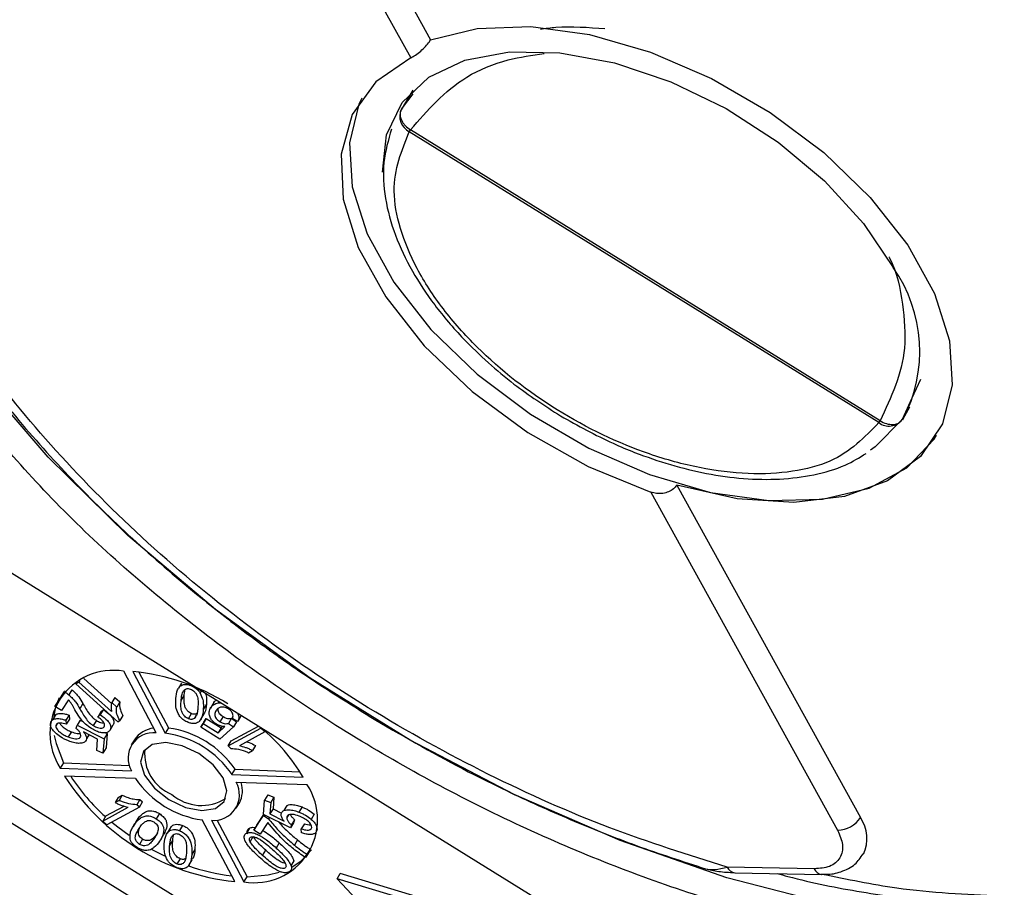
# Model space of a CAD drawing. Header units: millimetres. Extents: x 8853 to 11418, y 45 to 1005.
# Tile 211 of 256: x 10781 to 10802, y 765 to 784. Entities that reach past the tile are written whole.
import ezdxf

# ---------------------------------------------------------------- set-up
doc = ezdxf.new("R2010")
doc.units = ezdxf.units.MM

msp = doc.modelspace()

# ---------------------------------------------------------------- linework, layer by layer
at = {"color": 7, "linetype": 'Continuous', "lineweight": 25}
for p, q in [((10785.704, 790.944), (10789.695, 783.724)), ((10785.209, 790.67), (10789.265, 783.332)), ((10789.307, 782.628), (10789.031, 782.17)), ((10789.06, 782.217), (10789.314, 782.554)), ((10799.432, 775.41), (10789.233, 781.728)), ((10799.458, 775.45), (10789.259, 781.769)), ((10800.336, 776.348), (10800.15, 775.939)), ((10800.15, 775.939), (10799.94, 775.478)), ((10799.993, 775.561), (10800.107, 775.751)), ((10795.041, 774.052), (10799.031, 766.832)), ((10794.48, 773.897), (10798.536, 766.558)), ((10779.549, 772.789), (10795.189, 763.101)), ((10783.735, 768.673), (10783.028, 770.01)), ((10783.226, 770.003), (10783.933, 768.665)), ((10783.359, 769.991), (10784, 768.777)), ((10781.986, 769.738), (10782.055, 769.776)), ((10782.008, 769.774), (10781.986, 769.738)), ((10782.898, 768.913), (10781.986, 769.738)), ((10782.077, 769.812), (10782.055, 769.776)), ((10782.055, 769.776), (10782.765, 769.133)), ((10782.162, 769.852), (10782.764, 769.307)), ((10784.286, 769.754), (10784.219, 769.642)), ((10781.536, 769.244), (10781.743, 769.561)), ((10781.603, 769.356), (10781.742, 769.567)), ((10781.756, 769.582), (10781.743, 769.561)), ((10781.903, 769.608), (10781.835, 769.496)), ((10784.489, 769.701), (10784.488, 769.7)), ((10784.69, 769.536), (10784.72, 769.586)), ((10777.289, 769.369), (10792.929, 759.681)), ((10781.603, 769.356), (10781.536, 769.244)), ((10781.629, 769.429), (10781.574, 769.308)), ((10781.829, 769.391), (10781.675, 769.157)), ((10782.141, 769.308), (10782.074, 769.196)), ((10782.836, 769.442), (10782.769, 769.33)), ((10782.877, 769.232), (10782.769, 769.33)), ((10782.836, 769.442), (10782.944, 769.344)), ((10782.944, 769.344), (10782.877, 769.232)), ((10784.276, 769.371), (10784.343, 769.483)), ((10784.979, 769.316), (10784.911, 769.204)), ((10784.987, 769.331), (10784.92, 769.219)), ((10785.099, 769.351), (10785.081, 769.322)), ((10785.081, 769.322), (10785.142, 769.324)), ((10781.675, 769.157), (10781.536, 769.244)), ((10782.531, 769.126), (10782.464, 769.014)), ((10782.587, 769.181), (10782.519, 769.069)), ((10782.531, 769.126), (10782.587, 769.181)), ((10784.824, 769.293), (10784.757, 769.181)), ((10792.659, 759.233), (10777.02, 768.922)), ((10781.552, 769.067), (10781.485, 768.955)), ((10781.59, 768.883), (10781.555, 768.826)), ((10781.842, 769.058), (10781.775, 768.946)), ((10781.775, 768.946), (10781.781, 768.86)), ((10781.849, 768.972), (10781.781, 768.86)), ((10781.842, 769.058), (10781.849, 768.972)), ((10782.083, 768.949), (10782.016, 768.837)), ((10782.083, 768.949), (10782.155, 768.912)), ((10782.436, 768.94), (10782.369, 768.828)), ((10782.464, 769.014), (10782.519, 769.069)), ((10782.898, 768.913), (10782.942, 768.938)), ((10783.009, 769.049), (10782.942, 768.938)), ((10784.436, 768.977), (10784.503, 769.089)), ((10784.564, 768.985), (10784.612, 769.065)), ((10784.698, 768.956), (10784.766, 769.068)), ((10784.768, 768.906), (10784.701, 768.794)), ((10784.82, 768.985), (10784.753, 768.873)), ((10784.768, 768.906), (10784.82, 768.985)), ((10784.82, 768.985), (10785.146, 768.784)), ((10785.188, 769.025), (10785.12, 768.913)), ((10785.372, 768.989), (10785.304, 768.877)), ((10785.372, 768.989), (10785.478, 768.912)), ((10785.508, 768.919), (10785.391, 768.98)), ((10785.478, 768.912), (10785.411, 768.8)), ((10785.575, 769.031), (10785.508, 768.919)), ((10781.893, 768.695), (10781.826, 768.583)), ((10781.993, 768.771), (10782.016, 768.837)), ((10782.016, 768.837), (10782.601, 768.544)), ((10782.462, 768.535), (10782.156, 768.691)), ((10782.634, 768.673), (10782.669, 768.656)), ((10782.793, 768.837), (10782.726, 768.725)), ((10784, 768.777), (10783.933, 768.665)), ((10784.701, 768.794), (10784.753, 768.873)), ((10785.119, 768.535), (10784.701, 768.794)), ((10784.753, 768.873), (10785.079, 768.672)), ((10785.079, 768.672), (10785.225, 768.806)), ((10785.146, 768.784), (10785.079, 768.672)), ((10785.411, 768.8), (10785.119, 768.535)), ((10785.146, 768.784), (10785.176, 768.812)), ((10785.297, 768.386), (10786.007, 768.772)), ((10785.304, 768.877), (10785.411, 768.8)), ((10785.364, 768.498), (10785.957, 768.82)), ((10786.095, 768.691), (10785.542, 768.391)), ((10786.013, 768.782), (10786.007, 768.772)), ((10786.007, 768.772), (10786.095, 768.691)), ((10786.103, 768.704), (10786.095, 768.691)), ((10782.272, 768.632), (10782.219, 768.544)), ((10782.443, 768.286), (10782.462, 768.535)), ((10782.601, 768.544), (10782.578, 768.233)), ((10782.669, 768.656), (10782.601, 768.544)), ((10782.669, 768.656), (10782.646, 768.345)), ((10783.262, 768.521), (10783.194, 768.409)), ((10785.297, 768.386), (10785.364, 768.498)), ((10782.578, 768.233), (10782.443, 768.286)), ((10782.646, 768.345), (10782.578, 768.233)), ((10785.297, 768.386), (10785.354, 768.334)), ((10785.741, 768.241), (10785.825, 768.287)), ((10785.892, 768.399), (10785.825, 768.287)), ((10781.719, 768.018), (10781.652, 767.906)), ((10781.652, 767.906), (10783.196, 767.849)), ((10781.719, 768.018), (10783.155, 767.965)), ((10785.381, 767.768), (10785.449, 767.88)), ((10785.449, 767.88), (10786.855, 767.828)), ((10783.287, 767.677), (10781.742, 767.734)), ((10785.381, 767.768), (10786.926, 767.711)), ((10787.016, 767.539), (10785.472, 767.596)), ((10782.911, 767.27), (10782.843, 767.158)), ((10782.927, 767.204), (10782.843, 767.158)), ((10782.911, 767.27), (10782.995, 767.315)), ((10782.995, 767.315), (10782.927, 767.204)), ((10783.381, 767.223), (10783.314, 767.111)), ((10783.371, 767.059), (10783.438, 767.171)), ((10783.381, 767.223), (10783.438, 767.171)), ((10786.067, 766.901), (10786.09, 767.212)), ((10786.157, 767.324), (10786.09, 767.212)), ((10786.09, 767.212), (10786.225, 767.159)), ((10786.157, 767.324), (10786.292, 767.271)), ((10786.292, 767.271), (10786.225, 767.159)), ((10786.292, 767.271), (10786.273, 767.022)), ((10782.573, 766.754), (10783.126, 767.054)), ((10782.64, 766.866), (10783.036, 767.081)), ((10783.371, 767.059), (10782.661, 766.673)), ((10783.371, 767.059), (10783.314, 767.111)), ((10785.474, 767.036), (10785.541, 767.148)), ((10786.225, 767.159), (10786.206, 766.91)), ((10786.273, 767.022), (10786.206, 766.91)), ((10786.273, 767.022), (10786.459, 766.927)), ((10786.574, 767.094), (10786.507, 766.982)), ((10786.903, 767.061), (10786.836, 766.949)), ((10782.64, 766.866), (10782.573, 766.754)), ((10782.661, 766.673), (10782.573, 766.754)), ((10783.3, 766.746), (10783.232, 766.634)), ((10783.319, 766.777), (10783.251, 766.665)), ((10783.301, 766.745), (10783.319, 766.777)), ((10783.803, 766.918), (10783.735, 766.806)), ((10785.442, 765.442), (10784.735, 766.78)), ((10784.933, 766.772), (10785.64, 765.435)), ((10785.053, 766.785), (10785.707, 765.547)), ((10785.856, 766.557), (10786.063, 766.875)), ((10785.923, 766.669), (10786.073, 766.898)), ((10786.076, 766.896), (10786.063, 766.875)), ((10786.063, 766.875), (10786.176, 766.805)), ((10786.652, 766.608), (10786.067, 766.901)), ((10786.196, 766.837), (10786.176, 766.805)), ((10786.206, 766.91), (10786.512, 766.754)), ((10786.613, 766.9), (10786.572, 766.831)), ((10786.742, 766.785), (10786.675, 766.674)), ((10786.742, 766.785), (10786.72, 766.72)), ((10787.169, 766.905), (10787.102, 766.793)), ((10784.037, 766.6), (10783.97, 766.489)), ((10784.307, 766.659), (10784.239, 766.548)), ((10785.761, 766.602), (10785.694, 766.49)), ((10785.923, 766.669), (10785.856, 766.557)), ((10785.995, 766.471), (10785.856, 766.557)), ((10786.161, 766.725), (10785.995, 766.471)), ((10786.72, 766.72), (10786.652, 766.608)), ((10786.675, 766.674), (10786.652, 766.608)), ((10786.954, 766.697), (10786.887, 766.585)), ((10786.893, 766.499), (10786.887, 766.585)), ((10787.229, 766.574), (10787.232, 766.579)), ((10783.439, 766.362), (10783.372, 766.25)), ((10783.825, 766.344), (10783.892, 766.456)), ((10784.027, 766.218), (10784.094, 766.33)), ((10785.656, 766.364), (10785.652, 766.359)), ((10785.774, 766.306), (10785.842, 766.418)), ((10786.804, 766.345), (10786.737, 766.233)), ((10784.575, 766.14), (10784.508, 766.029)), ((10786.045, 766.009), (10786.113, 766.121)), ((10786.409, 766.282), (10786.341, 766.17)), ((10787.085, 766.139), (10787.018, 766.027)), ((10784.253, 765.936), (10784.186, 765.824)), ((10784.45, 765.804), (10784.517, 765.916)), ((10786.663, 765.782), (10786.73, 765.893)), ((10787.018, 766.027), (10786.976, 765.963)), ((10798.031, 765.719), (10796.14, 765.754)), ((10785.64, 765.435), (10785.707, 765.547)), ((10787.666, 765.504), (10787.734, 765.616)), ((10791.944, 764.213), (10787.666, 765.504)), ((10787.666, 765.504), (10790.68, 762.279)), ((10792.012, 764.325), (10787.734, 765.616)), ((10796.301, 765.634), (10798.192, 765.598))]:
    msp.add_line(p, q, dxfattribs=at)
at = {"color": 7, "linetype": 'Continuous', "lineweight": 25, "flags": 128}
for points in [[(10789.695, 783.724), (10790.705, 783.974), (10791.87, 784.013), (10793.143, 783.838), (10794.471, 783.457), (10795.798, 782.886), (10797.071, 782.148), (10798.236, 781.274), (10799.246, 780.299), (10800.058, 779.265), (10800.639, 778.213), (10800.965, 777.188), (10801.023, 776.231), (10800.811, 775.382), (10800.336, 774.677), (10799.619, 774.144), (10798.689, 773.805), (10797.584, 773.675), (10796.351, 773.758), (10795.041, 774.052)], [(10788.648, 780.851), (10788.737, 781.661), (10789.078, 782.362), (10789.654, 782.911), (10790.442, 783.284), (10791.406, 783.464), (10792.505, 783.443), (10793.691, 783.223), (10794.911, 782.813), (10796.113, 782.231), (10797.244, 781.502), (10798.254, 780.659), (10799.099, 779.738), (10799.743, 778.779)], [(10789.265, 783.332), (10788.502, 782.809), (10787.989, 782.102), (10787.751, 781.242), (10787.797, 780.267), (10788.124, 779.217), (10788.72, 778.14), (10789.558, 777.081), (10790.601, 776.086), (10791.805, 775.199), (10793.117, 774.459), (10794.48, 773.897)], [(10788.198, 782.456), (10788.138, 782.33), (10787.93, 781.484), (10787.99, 780.531), (10788.316, 779.51), (10788.895, 778.463), (10789.703, 777.433), (10790.706, 776.462), (10791.864, 775.59), (10793.129, 774.852), (10794.45, 774.28), (10795.773, 773.895), (10797.042, 773.715), (10798.207, 773.745), (10799.22, 773.986), (10800.039, 774.427), (10800.63, 775.051), (10800.687, 775.14)], [(10802.814, 764.397), (10800.667, 764.551), (10798.429, 764.929), (10796.133, 765.525), (10793.815, 766.33), (10791.51, 767.332), (10789.254, 768.515), (10787.081, 769.861), (10785.025, 771.349), (10783.117, 772.958), (10781.386, 774.661), (10779.859, 776.433), (10778.56, 778.246), (10777.508, 780.074)], [(10799.94, 775.478), (10799.349, 774.881), (10799.25, 774.815)], [(10781.55, 769.235), (10781.541, 769.202), (10781.508, 769.029)], [(10781.521, 768.616), (10781.56, 768.438), (10781.719, 768.018)], [(10784.007, 767.223), (10784.368, 767.053), (10784.724, 766.984), (10785.021, 767.029), (10785.212, 767.178), (10785.271, 767.411), (10785.186, 767.691), (10784.972, 767.976), (10784.661, 768.222), (10784.3, 768.392), (10783.944, 768.461), (10783.647, 768.416), (10783.456, 768.267), (10783.397, 768.034), (10783.482, 767.754), (10783.696, 767.469), (10784.007, 767.223)], [(10782.771, 766.733), (10782.902, 766.628), (10783.148, 766.446)], [(10783.64, 766.141), (10783.913, 766.001), (10783.925, 765.996)], [(10786.678, 765.755), (10786.886, 765.891), (10787.107, 766.128)], [(10785.707, 765.547), (10786.166, 765.585), (10786.408, 765.644)]]:
    msp.add_lwpolyline(points, dxfattribs=at)
at = {"color": 7, "linetype": 'Continuous', "lineweight": 25}
for centre, radius, start, end in [((10789.399, 782.062), 0.373, 155.3067, 243.4817), ((10783.958, 785.175), 6.301, 326.8388, 327.2769), ((10797.151, 776.956), 3.169, 332.0709, 35.1117), ((10799.652, 775.697), 0.362, 232.6001, 322.6361), ((10794.158, 778.856), 6.301, 326.8388, 327.2769), ((10782.798, 768.658), 1.371, 80.3558, 213.2689), ((10782.775, 765.273), 4.751, 58.0204, 84.5497), ((10783.68, 768.12), 0.555, 84.2849, 209.3398), ((10783.738, 768.202), 0.573, 95.5831, 146.134), ((10783.648, 766.587), 2.097, 34.2525, 82.1911), ((10783.715, 766.699), 2.097, 34.2525, 82.1911), ((10783.304, 765.552), 4.216, 30.7985, 50.0148), ((10784.432, 768.214), 0.949, 174.2513, 247.8906), ((10785.946, 770.387), 4.97, 212.2592, 264.1844), ((10785.449, 770.033), 4.248, 212.8465, 228.4722), ((10785.02, 768.858), 2.097, 214.2525, 262.1911), ((10784.988, 767.325), 0.555, 264.2849, 29.3398), ((10785.036, 767.416), 0.572, 331.9759, 17.9194), ((10785.87, 766.787), 1.371, 260.3558, 33.2689), ((10784.719, 768.073), 0.979, 228.8798, 302.6807), ((10798.52, 767.172), 0.615, 271.5394, 326.3201), ((10798.366, 766.374), 0.807, 335.1712, 34.5026), ((10785.883, 769.878), 4.342, 250.3437, 263.298), ((10796.322, 765.83), 0.197, 202.6309, 263.9164), ((10798.216, 765.799), 0.203, 203.4155, 262.0229)]:
    msp.add_arc(centre, radius, start, end, dxfattribs=at)
for points, knots in [([(10778.627, 778.861), (10778.288, 779.532), (10777.598, 780.899), (10777.021, 782.925), (10776.816, 784.896), (10777.046, 786.736), (10777.701, 788.374), (10778.758, 789.748), (10780.132, 790.85), (10781.294, 791.341), (10781.865, 791.581)], [0, 0, 0, 0, 0.119843, 0.244, 0.371208, 0.5, 0.628792, 0.756, 0.880157, 1, 1, 1, 1]), ([(10777.731, 789.771), (10777.686, 789.714), (10777.364, 789.304), (10776.95, 788.391), (10776.548, 787.082), (10776.397, 785.691), (10776.452, 784.287), (10776.711, 782.834), (10777.166, 781.351), (10777.807, 779.855), (10778.623, 778.363), (10779.6, 776.892), (10780.721, 775.461), (10781.956, 774.096), (10783.282, 772.809), (10784.556, 771.713), (10785.746, 770.789), (10787.004, 769.885), (10787.941, 769.299), (10788.503, 768.948)], [0, 0, 0, 0, 0.010965, 0.078894, 0.150735, 0.215827, 0.281162, 0.346571, 0.411899, 0.477032, 0.541857, 0.606253, 0.670017, 0.732701, 0.793199, 0.852776, 0.895542, 0.937437, 1, 1, 1, 1]), ([(10792.08, 783.959), (10792.192, 783.974), (10792.637, 784.033), (10793.121, 783.995), (10793.482, 783.968)], [0, 0, 0, 0, 0.251071, 1, 1, 1, 1]), ([(10789.265, 783.332), (10789.298, 783.349), (10789.363, 783.385), (10789.479, 783.475), (10789.586, 783.578), (10789.657, 783.664), (10789.686, 783.71), (10789.695, 783.724)], [0, 0, 0, 0, 0.238951, 0.478398, 0.703727, 0.911587, 1, 1, 1, 1]), ([(10789.259, 781.769), (10789.624, 782.191), (10790.185, 782.841), (10791.285, 783.303), (10791.898, 783.389), (10792.163, 783.426)], [0, 0, 0, 0, 0.514081, 0.79016, 1, 1, 1, 1]), ([(10789.06, 782.217), (10789.051, 782.196), (10789.032, 782.157), (10789.029, 782.078), (10789.05, 781.999), (10789.093, 781.923), (10789.154, 781.844), (10789.217, 781.799), (10789.259, 781.769)], [0, 0, 0, 0, 0.158364, 0.294648, 0.500171, 0.631321, 0.75836, 1, 1, 1, 1]), ([(10788.845, 781.785), (10788.777, 781.549), (10788.639, 781.074), (10788.687, 780.287), (10788.901, 779.491), (10789.27, 778.712), (10789.771, 777.954), (10790.339, 777.286), (10790.932, 776.715), (10791.622, 776.137), (10792.173, 775.78), (10792.518, 775.557)], [0, 0, 0, 0, 0.12153, 0.243974, 0.363316, 0.478517, 0.588144, 0.702386, 0.787144, 0.866877, 1, 1, 1, 1]), ([(10799.432, 775.41), (10799.123, 775.091), (10798.647, 774.6), (10797.57, 774.325), (10796.61, 774.272), (10795.55, 774.403), (10794.139, 774.788), (10792.401, 775.617), (10790.895, 776.798), (10789.938, 777.88), (10789.368, 778.758), (10789.011, 779.627), (10788.811, 780.694), (10789.067, 781.321), (10789.233, 781.728)], [0, 0, 0, 0, 0.119771, 0.184208, 0.25, 0.315792, 0.380229, 0.5, 0.619771, 0.684208, 0.75, 0.815792, 0.880229, 1, 1, 1, 1]), ([(10799.653, 779.009), (10799.656, 779.003), (10799.829, 778.666), (10799.961, 777.987), (10800.062, 776.733), (10799.696, 775.956), (10799.458, 775.45)], [0, 0, 0, 0, 0.0048302, 0.2659573, 0.5224293, 1, 1, 1, 1]), ([(10796.14, 765.754), (10795.289, 766.021), (10793.554, 766.565), (10790.921, 767.742), (10788.307, 769.184), (10785.809, 770.882), (10783.519, 772.768), (10781.526, 774.773), (10779.853, 776.819), (10779.031, 778.188), (10778.627, 778.861)], [0, 0, 0, 0, 0.119843, 0.244, 0.371208, 0.5, 0.628792, 0.756, 0.880157, 1, 1, 1, 1]), ([(10802.803, 763.831), (10801.629, 763.911), (10799.257, 764.073), (10795.404, 765.079), (10791.54, 766.607), (10787.813, 768.628), (10784.368, 771.056), (10781.262, 773.814), (10779.658, 775.819), (10778.856, 776.821)], [0, 0, 0, 0, 0.141193, 0.285298, 0.429404, 0.570596, 0.711789, 0.855895, 1, 1, 1, 1]), ([(10792.518, 775.557), (10792.895, 775.346), (10793.423, 775.051), (10794.228, 774.718), (10794.909, 774.484), (10795.704, 774.291), (10796.503, 774.181), (10797.29, 774.167), (10798.033, 774.264), (10798.673, 774.446), (10799.01, 774.651), (10799.157, 774.741)], [0, 0, 0, 0, 0.159474, 0.223627, 0.328963, 0.436336, 0.549667, 0.666067, 0.784886, 0.90603, 1, 1, 1, 1]), ([(10799.458, 775.45), (10799.503, 775.426), (10799.572, 775.39), (10799.669, 775.371), (10799.755, 775.367), (10799.833, 775.385), (10799.9, 775.424), (10799.926, 775.459), (10799.94, 775.478)], [0, 0, 0, 0, 0.24166, 0.368694, 0.499829, 0.705384, 0.84166, 1, 1, 1, 1]), ([(10795.041, 774.052), (10795.019, 774.023), (10794.975, 773.965), (10794.867, 773.903), (10794.74, 773.868), (10794.604, 773.864), (10794.52, 773.886), (10794.48, 773.897)], [0, 0, 0, 0, 0.195481, 0.39079, 0.590918, 0.80353, 1, 1, 1, 1]), ([(10781.743, 769.561), (10781.752, 769.556), (10781.768, 769.546), (10781.799, 769.525), (10781.821, 769.507), (10781.835, 769.496)], [0, 0, 0, 0, 0.250365, 0.500887, 1, 1, 1, 1]), ([(10781.903, 769.608), (10781.931, 769.582), (10781.986, 769.533), (10782.072, 769.432), (10782.114, 769.357), (10782.141, 769.308)], [0, 0, 0, 0, 0.277365, 0.527842, 1, 1, 1, 1]), ([(10784.16, 769.416), (10784.167, 769.482), (10784.178, 769.578), (10784.24, 769.68), (10784.307, 769.723), (10784.389, 769.728), (10784.446, 769.716), (10784.479, 769.703), (10784.488, 769.7)], [0, 0, 0, 0, 0.398455, 0.580367, 0.764167, 0.863829, 0.96352, 1, 1, 1, 1]), ([(10784.276, 769.371), (10784.279, 769.404), (10784.285, 769.469), (10784.305, 769.552), (10784.341, 769.608), (10784.386, 769.63), (10784.429, 769.635), (10784.462, 769.628), (10784.479, 769.622), (10784.482, 769.621)], [0, 0, 0, 0, 0.263277, 0.527047, 0.704761, 0.823099, 0.903112, 0.983865, 1, 1, 1, 1]), ([(10784.343, 769.483), (10784.345, 769.516), (10784.348, 769.562), (10784.361, 769.604), (10784.365, 769.616)], [0, 0, 0, 0, 0.716582, 1, 1, 1, 1]), ([(10784.482, 769.621), (10784.497, 769.614), (10784.526, 769.6), (10784.568, 769.564), (10784.607, 769.513), (10784.639, 769.433), (10784.647, 769.336), (10784.643, 769.263), (10784.641, 769.227)], [0, 0, 0, 0, 0.078202, 0.156814, 0.274428, 0.428483, 0.711398, 1, 1, 1, 1]), ([(10784.488, 769.7), (10784.521, 769.685), (10784.583, 769.656), (10784.651, 769.593), (10784.679, 769.553), (10784.69, 769.536)], [0, 0, 0, 0, 0.386236, 0.744508, 1, 1, 1, 1]), ([(10784.69, 769.536), (10784.712, 769.488), (10784.752, 769.401), (10784.761, 769.284), (10784.758, 769.216), (10784.757, 769.181)], [0, 0, 0, 0, 0.38441, 0.69027, 1, 1, 1, 1]), ([(10784.801, 769.536), (10784.806, 769.525), (10784.826, 769.476), (10784.827, 769.396), (10784.825, 769.328), (10784.824, 769.293)], [0, 0, 0, 0, 0.118908, 0.556685, 1, 1, 1, 1]), ([(10781.969, 769.173), (10781.958, 769.192), (10781.937, 769.23), (10781.897, 769.303), (10781.855, 769.357), (10781.829, 769.391)], [0, 0, 0, 0, 0.260268, 0.520541, 1, 1, 1, 1]), ([(10781.835, 769.496), (10781.864, 769.47), (10781.919, 769.421), (10782.004, 769.32), (10782.046, 769.245), (10782.074, 769.196)], [0, 0, 0, 0, 0.277365, 0.527842, 1, 1, 1, 1]), ([(10782.141, 769.308), (10782.163, 769.27), (10782.207, 769.193), (10782.278, 769.085), (10782.355, 768.996), (10782.415, 768.955), (10782.436, 768.94)], [0, 0, 0, 0, 0.298377, 0.597096, 0.853169, 1, 1, 1, 1]), ([(10782.769, 769.33), (10782.765, 769.314), (10782.757, 769.284), (10782.751, 769.219), (10782.76, 769.167), (10782.765, 769.133)], [0, 0, 0, 0, 0.256205, 0.5122051, 1, 1, 1, 1]), ([(10782.944, 769.344), (10782.941, 769.315), (10782.935, 769.26), (10782.953, 769.16), (10782.989, 769.09), (10783.009, 769.049)], [0, 0, 0, 0, 0.326948, 0.614135, 1, 1, 1, 1]), ([(10784.429, 768.897), (10784.397, 768.912), (10784.335, 768.941), (10784.258, 769.012), (10784.193, 769.115), (10784.153, 769.256), (10784.158, 769.359), (10784.16, 769.416)], [0, 0, 0, 0, 0.129663, 0.25238, 0.389931, 0.65822, 1, 1, 1, 1]), ([(10784.436, 768.977), (10784.421, 768.984), (10784.391, 768.998), (10784.348, 769.036), (10784.308, 769.088), (10784.277, 769.168), (10784.27, 769.264), (10784.274, 769.335), (10784.276, 769.371)], [0, 0, 0, 0, 0.081148, 0.162775, 0.281887, 0.440431, 0.71766, 1, 1, 1, 1]), ([(10784.503, 769.089), (10784.488, 769.096), (10784.458, 769.11), (10784.415, 769.147), (10784.376, 769.2), (10784.345, 769.28), (10784.338, 769.376), (10784.341, 769.447), (10784.343, 769.483)], [0, 0, 0, 0, 0.081148, 0.162775, 0.281887, 0.440431, 0.71766, 1, 1, 1, 1]), ([(10784.92, 769.219), (10784.929, 769.231), (10784.947, 769.256), (10784.995, 769.297), (10785.047, 769.312), (10785.081, 769.322)], [0, 0, 0, 0, 0.255327, 0.51102, 1, 1, 1, 1]), ([(10784.987, 769.331), (10784.996, 769.343), (10785.011, 769.364), (10785.032, 769.381), (10785.041, 769.387)], [0, 0, 0, 0, 0.60115, 1, 1, 1, 1]), ([(10781.555, 769.065), (10781.563, 769.071), (10781.59, 769.091), (10781.665, 769.097), (10781.756, 769.085), (10781.816, 769.066), (10781.842, 769.058)], [0, 0, 0, 0, 0.13683, 0.453046, 0.766704, 1, 1, 1, 1]), ([(10782.329, 768.764), (10782.284, 768.795), (10782.179, 768.868), (10782.062, 769.014), (10782, 769.12), (10781.969, 769.173)], [0, 0, 0, 0, 0.266548, 0.631499, 1, 1, 1, 1]), ([(10782.074, 769.196), (10782.096, 769.158), (10782.14, 769.082), (10782.21, 768.973), (10782.288, 768.884), (10782.347, 768.843), (10782.369, 768.828)], [0, 0, 0, 0, 0.298377, 0.597096, 0.853169, 1, 1, 1, 1]), ([(10782.587, 769.181), (10782.644, 769.139), (10782.727, 769.077), (10782.797, 768.98), (10782.818, 768.912), (10782.81, 768.866), (10782.797, 768.844), (10782.793, 768.837)], [0, 0, 0, 0, 0.392892, 0.572783, 0.753614, 0.921225, 1, 1, 1, 1]), ([(10782.942, 768.938), (10782.918, 768.986), (10782.87, 769.084), (10782.868, 769.179), (10782.876, 769.226), (10782.877, 769.232)], [0, 0, 0, 0, 0.45864, 0.935372, 1, 1, 1, 1]), ([(10784.757, 769.181), (10784.75, 769.116), (10784.739, 769.019), (10784.676, 768.917), (10784.608, 768.874), (10784.525, 768.869), (10784.468, 768.883), (10784.436, 768.895), (10784.429, 768.897)], [0, 0, 0, 0, 0.397933, 0.582332, 0.768605, 0.868643, 0.968479, 1, 1, 1, 1]), ([(10784.631, 769.096), (10784.619, 769.089), (10784.599, 769.076), (10784.555, 769.074), (10784.524, 769.081), (10784.506, 769.088), (10784.503, 769.089)], [0, 0, 0, 0, 0.393428, 0.66797, 0.943111, 1, 1, 1, 1]), ([(10784.641, 769.227), (10784.638, 769.194), (10784.632, 769.134), (10784.614, 769.048), (10784.58, 769.006), (10784.564, 768.985)], [0, 0, 0, 0, 0.367071, 0.679078, 1, 1, 1, 1]), ([(10784.824, 769.293), (10784.82, 769.226), (10784.815, 769.143), (10784.77, 769.081), (10784.762, 769.07)], [0, 0, 0, 0, 0.816875, 1, 1, 1, 1]), ([(10785.043, 768.861), (10785.021, 768.876), (10784.974, 768.909), (10784.919, 768.978), (10784.887, 769.054), (10784.88, 769.142), (10784.905, 769.19), (10784.92, 769.219)], [0, 0, 0, 0, 0.142548, 0.302942, 0.503054, 0.708879, 1, 1, 1, 1]), ([(10785.034, 769.154), (10785.021, 769.128), (10785.002, 769.092), (10785.011, 769.029), (10785.034, 768.985), (10785.074, 768.944), (10785.104, 768.924), (10785.12, 768.913)], [0, 0, 0, 0, 0.3839625, 0.5476128, 0.7130219, 0.8550956, 1, 1, 1, 1]), ([(10785.304, 769.19), (10785.281, 769.202), (10785.242, 769.224), (10785.182, 769.235), (10785.123, 769.228), (10785.07, 769.201), (10785.046, 769.169), (10785.034, 769.154)], [0, 0, 0, 0, 0.188744, 0.324822, 0.492508, 0.758011, 1, 1, 1, 1]), ([(10785.08, 769.201), (10785.078, 769.195), (10785.071, 769.178), (10785.079, 769.141), (10785.101, 769.097), (10785.141, 769.056), (10785.172, 769.036), (10785.188, 769.025)], [0, 0, 0, 0, 0.117696, 0.35208, 0.588983, 0.792464, 1, 1, 1, 1]), ([(10785.391, 768.98), (10785.398, 769.005), (10785.409, 769.042), (10785.394, 769.1), (10785.369, 769.138), (10785.337, 769.168), (10785.313, 769.184), (10785.304, 769.19)], [0, 0, 0, 0, 0.4063743, 0.5925886, 0.7446141, 0.8969447, 1, 1, 1, 1]), ([(10785.504, 769.1), (10785.513, 769.076), (10785.537, 769.016), (10785.525, 768.958), (10785.51, 768.925), (10785.508, 768.919)], [0, 0, 0, 0, 0.34862, 0.884658, 1, 1, 1, 1]), ([(10781.439, 768.871), (10781.444, 768.896), (10781.454, 768.938), (10781.515, 768.975), (10781.596, 768.986), (10781.689, 768.973), (10781.749, 768.954), (10781.775, 768.946)], [0, 0, 0, 0, 0.231218, 0.408045, 0.624904, 0.840008, 1, 1, 1, 1]), ([(10781.781, 768.86), (10781.738, 768.872), (10781.675, 768.889), (10781.605, 768.883), (10781.568, 768.865), (10781.557, 768.841), (10781.555, 768.827), (10781.555, 768.826)], [0, 0, 0, 0, 0.42142, 0.608037, 0.795331, 0.975757, 1, 1, 1, 1]), ([(10781.637, 768.884), (10781.643, 768.872), (10781.66, 768.841), (10781.719, 768.788), (10781.8, 768.734), (10781.863, 768.707), (10781.893, 768.695)], [0, 0, 0, 0, 0.139307, 0.385488, 0.707078, 1, 1, 1, 1]), ([(10782.436, 768.94), (10782.465, 768.924), (10782.514, 768.898), (10782.571, 768.884), (10782.594, 768.886), (10782.599, 768.886)], [0, 0, 0, 0, 0.5342143, 0.8821954, 1, 1, 1, 1]), ([(10782.601, 768.804), (10782.607, 768.817), (10782.617, 768.839), (10782.605, 768.88), (10782.58, 768.92), (10782.533, 768.968), (10782.49, 768.997), (10782.464, 769.014)], [0, 0, 0, 0, 0.209928, 0.370242, 0.529862, 0.716294, 1, 1, 1, 1]), ([(10782.519, 769.069), (10782.577, 769.027), (10782.66, 768.966), (10782.73, 768.868), (10782.751, 768.801), (10782.742, 768.754), (10782.73, 768.732), (10782.726, 768.725)], [0, 0, 0, 0, 0.3928923, 0.5727832, 0.7536139, 0.9212248, 1, 1, 1, 1]), ([(10784.564, 768.985), (10784.552, 768.977), (10784.531, 768.964), (10784.488, 768.962), (10784.456, 768.969), (10784.439, 768.976), (10784.436, 768.977)], [0, 0, 0, 0, 0.393428, 0.66797, 0.943111, 1, 1, 1, 1]), ([(10785.12, 768.913), (10785.142, 768.901), (10785.182, 768.879), (10785.248, 768.867), (10785.283, 768.874), (10785.304, 768.877)], [0, 0, 0, 0, 0.343105, 0.601089, 1, 1, 1, 1]), ([(10785.188, 769.025), (10785.21, 769.013), (10785.249, 768.991), (10785.316, 768.979), (10785.351, 768.985), (10785.372, 768.989)], [0, 0, 0, 0, 0.343105, 0.601089, 1, 1, 1, 1]), ([(10788.503, 768.948), (10789.168, 768.564), (10790.103, 768.024), (10791.52, 767.324), (10792.736, 766.775), (10794.183, 766.2), (10795.164, 765.882), (10795.665, 765.72)], [0, 0, 0, 0, 0.287634, 0.403622, 0.595537, 0.793561, 1, 1, 1, 1]), ([(10781.566, 768.652), (10781.537, 768.679), (10781.486, 768.728), (10781.442, 768.806), (10781.44, 768.849), (10781.439, 768.871)], [0, 0, 0, 0, 0.386709, 0.682035, 1, 1, 1, 1]), ([(10781.555, 768.826), (10781.556, 768.812), (10781.558, 768.784), (10781.591, 768.733), (10781.65, 768.676), (10781.733, 768.622), (10781.796, 768.595), (10781.826, 768.583)], [0, 0, 0, 0, 0.150705, 0.302187, 0.50178, 0.762512, 1, 1, 1, 1]), ([(10781.893, 768.695), (10781.935, 768.68), (10782.001, 768.656), (10782.059, 768.656), (10782.081, 768.656)], [0, 0, 0, 0, 0.635713, 1, 1, 1, 1]), ([(10782.096, 768.614), (10782.094, 768.632), (10782.091, 768.666), (10782.052, 768.72), (10782.016, 768.753), (10781.995, 768.77), (10781.993, 768.771)], [0, 0, 0, 0, 0.349762, 0.652672, 0.962091, 1, 1, 1, 1]), ([(10782.156, 768.691), (10782.168, 768.675), (10782.197, 768.636), (10782.219, 768.585), (10782.219, 768.554), (10782.219, 768.544)], [0, 0, 0, 0, 0.317284, 0.779061, 1, 1, 1, 1]), ([(10782.726, 768.725), (10782.71, 768.707), (10782.682, 768.677), (10782.608, 768.665), (10782.527, 768.675), (10782.43, 768.706), (10782.364, 768.743), (10782.329, 768.764)], [0, 0, 0, 0, 0.231592, 0.399113, 0.5659, 0.765762, 1, 1, 1, 1]), ([(10782.369, 768.828), (10782.398, 768.812), (10782.447, 768.785), (10782.513, 768.772), (10782.559, 768.773), (10782.587, 768.786), (10782.597, 768.799), (10782.601, 768.804)], [0, 0, 0, 0, 0.326003, 0.538357, 0.716388, 0.895146, 1, 1, 1, 1]), ([(10785.225, 768.806), (10785.207, 768.808), (10785.164, 768.811), (10785.1, 768.829), (10785.059, 768.852), (10785.043, 768.861)], [0, 0, 0, 0, 0.312575, 0.739907, 1, 1, 1, 1]), ([(10781.832, 768.496), (10781.808, 768.506), (10781.76, 768.526), (10781.667, 768.575), (10781.606, 768.621), (10781.566, 768.652)], [0, 0, 0, 0, 0.256597, 0.513538, 1, 1, 1, 1]), ([(10781.826, 768.583), (10781.867, 768.568), (10781.933, 768.545), (10782.015, 768.541), (10782.067, 768.555), (10782.091, 768.584), (10782.095, 768.605), (10782.096, 768.614)], [0, 0, 0, 0, 0.338842, 0.53301, 0.728333, 0.898026, 1, 1, 1, 1]), ([(10782.219, 768.544), (10782.214, 768.524), (10782.205, 768.485), (10782.142, 768.45), (10782.052, 768.439), (10781.943, 768.456), (10781.868, 768.483), (10781.832, 768.496)], [0, 0, 0, 0, 0.177674, 0.352669, 0.57168, 0.794642, 1, 1, 1, 1]), ([(10782.276, 768.63), (10782.273, 768.619), (10782.267, 768.595), (10782.241, 768.583), (10782.226, 768.577)], [0, 0, 0, 0, 0.42084, 1, 1, 1, 1]), ([(10785.701, 768.477), (10785.719, 768.471), (10785.783, 768.45), (10785.846, 768.42), (10785.892, 768.399)], [0, 0, 0, 0, 0.277536, 1, 1, 1, 1]), ([(10785.354, 768.334), (10785.41, 768.331), (10785.526, 768.323), (10785.661, 768.276), (10785.732, 768.245), (10785.741, 768.241)], [0, 0, 0, 0, 0.457997, 0.937879, 1, 1, 1, 1]), ([(10785.825, 768.287), (10785.801, 768.299), (10785.753, 768.322), (10785.658, 768.359), (10785.588, 768.378), (10785.542, 768.391)], [0, 0, 0, 0, 0.2561801, 0.512169, 1, 1, 1, 1]), ([(10783.314, 767.111), (10783.257, 767.114), (10783.143, 767.121), (10783.007, 767.169), (10782.936, 767.2), (10782.927, 767.204)], [0, 0, 0, 0, 0.458957, 0.935465, 1, 1, 1, 1]), ([(10782.995, 767.315), (10783.039, 767.297), (10783.12, 767.264), (10783.253, 767.229), (10783.334, 767.225), (10783.381, 767.223)], [0, 0, 0, 0, 0.33377, 0.609955, 1, 1, 1, 1]), ([(10782.843, 767.158), (10782.867, 767.146), (10782.915, 767.124), (10783.01, 767.086), (10783.08, 767.067), (10783.126, 767.054)], [0, 0, 0, 0, 0.256175, 0.51219, 1, 1, 1, 1]), ([(10783.319, 766.777), (10783.355, 766.827), (10783.407, 766.901), (10783.512, 766.964), (10783.594, 766.984), (10783.677, 766.975), (10783.746, 766.95), (10783.787, 766.927), (10783.803, 766.918)], [0, 0, 0, 0, 0.396817, 0.575976, 0.724424, 0.827652, 0.931402, 1, 1, 1, 1]), ([(10786.449, 766.901), (10786.454, 766.921), (10786.463, 766.961), (10786.527, 766.995), (10786.618, 767.006), (10786.728, 766.988), (10786.801, 766.961), (10786.836, 766.949)], [0, 0, 0, 0, 0.177529, 0.354598, 0.576747, 0.802574, 1, 1, 1, 1]), ([(10786.577, 767.092), (10786.582, 767.095), (10786.608, 767.113), (10786.687, 767.116), (10786.795, 767.1), (10786.869, 767.073), (10786.903, 767.061)], [0, 0, 0, 0, 0.070983, 0.390752, 0.715817, 1, 1, 1, 1]), ([(10786.903, 767.061), (10786.927, 767.051), (10786.975, 767.03), (10787.068, 766.982), (10787.129, 766.936), (10787.169, 766.905)], [0, 0, 0, 0, 0.2565327, 0.513373, 1, 1, 1, 1]), ([(10783.251, 766.665), (10783.287, 766.715), (10783.34, 766.789), (10783.445, 766.852), (10783.527, 766.872), (10783.61, 766.863), (10783.679, 766.838), (10783.719, 766.815), (10783.735, 766.806)], [0, 0, 0, 0, 0.396817, 0.575976, 0.724424, 0.827652, 0.931402, 1, 1, 1, 1]), ([(10783.363, 766.596), (10783.381, 766.621), (10783.412, 766.667), (10783.467, 766.728), (10783.518, 766.752), (10783.543, 766.765)], [0, 0, 0, 0, 0.381449, 0.686875, 1, 1, 1, 1]), ([(10783.543, 766.765), (10783.564, 766.767), (10783.595, 766.771), (10783.645, 766.757), (10783.672, 766.744), (10783.686, 766.736), (10783.687, 766.735)], [0, 0, 0, 0, 0.472419, 0.721549, 0.970751, 1, 1, 1, 1]), ([(10783.735, 766.806), (10783.765, 766.785), (10783.822, 766.744), (10783.877, 766.671), (10783.908, 766.568), (10783.885, 766.446), (10783.835, 766.362), (10783.809, 766.319)], [0, 0, 0, 0, 0.132467, 0.259515, 0.367846, 0.679603, 1, 1, 1, 1]), ([(10783.803, 766.918), (10783.832, 766.897), (10783.889, 766.856), (10783.944, 766.783), (10783.975, 766.68), (10783.955, 766.568), (10783.91, 766.492), (10783.89, 766.457)], [0, 0, 0, 0, 0.141416, 0.277046, 0.392695, 0.725511, 1, 1, 1, 1]), ([(10786.176, 766.805), (10786.237, 766.73), (10786.347, 766.592), (10786.539, 766.401), (10786.671, 766.289), (10786.737, 766.233)], [0, 0, 0, 0, 0.376486, 0.686513, 1, 1, 1, 1]), ([(10786.512, 766.754), (10786.501, 766.77), (10786.471, 766.809), (10786.449, 766.86), (10786.449, 766.891), (10786.449, 766.901)], [0, 0, 0, 0, 0.312881, 0.786724, 1, 1, 1, 1]), ([(10786.842, 766.862), (10786.792, 766.879), (10786.719, 766.904), (10786.635, 766.901), (10786.591, 766.883), (10786.575, 766.854), (10786.573, 766.836), (10786.572, 766.831)], [0, 0, 0, 0, 0.404133, 0.590474, 0.778216, 0.938326, 1, 1, 1, 1]), ([(10786.572, 766.831), (10786.574, 766.813), (10786.577, 766.779), (10786.618, 766.722), (10786.655, 766.69), (10786.675, 766.674)], [0, 0, 0, 0, 0.349755, 0.656837, 1, 1, 1, 1]), ([(10786.649, 766.899), (10786.65, 766.895), (10786.653, 766.876), (10786.686, 766.834), (10786.723, 766.802), (10786.742, 766.785)], [0, 0, 0, 0, 0.096557, 0.523213, 1, 1, 1, 1]), ([(10786.836, 766.949), (10786.86, 766.939), (10786.908, 766.919), (10787.001, 766.871), (10787.062, 766.824), (10787.102, 766.793)], [0, 0, 0, 0, 0.2565327, 0.513373, 1, 1, 1, 1]), ([(10787.113, 766.619), (10787.111, 766.636), (10787.108, 766.667), (10787.068, 766.723), (10787.002, 766.781), (10786.921, 766.83), (10786.864, 766.853), (10786.842, 766.862)], [0, 0, 0, 0, 0.177382, 0.334007, 0.546686, 0.828047, 1, 1, 1, 1]), ([(10787.102, 766.793), (10787.131, 766.766), (10787.182, 766.717), (10787.226, 766.639), (10787.228, 766.596), (10787.229, 766.574)], [0, 0, 0, 0, 0.386709, 0.682035, 1, 1, 1, 1]), ([(10783.17, 766.359), (10783.167, 766.407), (10783.163, 766.49), (10783.204, 766.587), (10783.235, 766.639), (10783.251, 766.665)], [0, 0, 0, 0, 0.411775, 0.704334, 1, 1, 1, 1]), ([(10783.372, 766.25), (10783.358, 766.26), (10783.331, 766.279), (10783.3, 766.32), (10783.28, 766.368), (10783.28, 766.437), (10783.312, 766.512), (10783.346, 766.568), (10783.363, 766.596)], [0, 0, 0, 0, 0.08344, 0.167457, 0.29018, 0.424177, 0.709194, 1, 1, 1, 1]), ([(10783.439, 766.362), (10783.426, 766.372), (10783.399, 766.391), (10783.367, 766.432), (10783.348, 766.48), (10783.347, 766.549), (10783.367, 766.593), (10783.381, 766.622)], [0, 0, 0, 0, 0.117655, 0.236123, 0.409168, 0.598111, 1, 1, 1, 1]), ([(10783.687, 766.735), (10783.701, 766.725), (10783.729, 766.706), (10783.76, 766.665), (10783.781, 766.616), (10783.78, 766.547), (10783.748, 766.471), (10783.715, 766.416), (10783.698, 766.389)], [0, 0, 0, 0, 0.0852242, 0.1712057, 0.2832218, 0.4330603, 0.7138227, 1, 1, 1, 1]), ([(10783.911, 766.264), (10783.919, 766.329), (10783.929, 766.425), (10783.992, 766.527), (10784.059, 766.57), (10784.14, 766.576), (10784.198, 766.563), (10784.231, 766.551), (10784.239, 766.548)], [0, 0, 0, 0, 0.397993, 0.580197, 0.764282, 0.864607, 0.964958, 1, 1, 1, 1]), ([(10784.04, 766.598), (10784.048, 766.611), (10784.069, 766.649), (10784.126, 766.682), (10784.207, 766.688), (10784.265, 766.675), (10784.298, 766.663), (10784.307, 766.659)], [0, 0, 0, 0, 0.182768, 0.541126, 0.73643, 0.931784, 1, 1, 1, 1]), ([(10784.239, 766.548), (10784.27, 766.533), (10784.331, 766.505), (10784.407, 766.436), (10784.473, 766.335), (10784.515, 766.193), (10784.511, 766.088), (10784.508, 766.029)], [0, 0, 0, 0, 0.126146, 0.248685, 0.381789, 0.644448, 1, 1, 1, 1]), ([(10784.307, 766.659), (10784.338, 766.645), (10784.399, 766.617), (10784.475, 766.548), (10784.54, 766.447), (10784.583, 766.305), (10784.578, 766.2), (10784.575, 766.14)], [0, 0, 0, 0, 0.126146, 0.248685, 0.381789, 0.644448, 1, 1, 1, 1]), ([(10785.725, 766.47), (10785.72, 766.482), (10785.706, 766.513), (10785.713, 766.556), (10785.735, 766.586), (10785.756, 766.598), (10785.761, 766.602)], [0, 0, 0, 0, 0.204614, 0.534595, 0.864869, 1, 1, 1, 1]), ([(10785.761, 766.602), (10785.783, 766.611), (10785.819, 766.626), (10785.87, 766.616), (10785.889, 766.613)], [0, 0, 0, 0, 0.617089, 1, 1, 1, 1]), ([(10786.047, 766.551), (10786.099, 766.52), (10786.231, 766.443), (10786.341, 766.343), (10786.409, 766.282)], [0, 0, 0, 0, 0.389232, 1, 1, 1, 1]), ([(10786.976, 765.963), (10786.889, 766.025), (10786.714, 766.147), (10786.425, 766.399), (10786.263, 766.6), (10786.161, 766.725)], [0, 0, 0, 0, 0.273562, 0.546402, 1, 1, 1, 1]), ([(10786.394, 766.738), (10786.406, 766.723), (10786.469, 766.646), (10786.607, 766.513), (10786.738, 766.401), (10786.804, 766.345)], [0, 0, 0, 0, 0.1080129, 0.5515321, 1, 1, 1, 1]), ([(10786.887, 766.585), (10786.932, 766.573), (10786.995, 766.555), (10787.065, 766.562), (10787.101, 766.581), (10787.111, 766.605), (10787.113, 766.618), (10787.113, 766.619)], [0, 0, 0, 0, 0.432044, 0.616827, 0.802741, 0.978102, 1, 1, 1, 1]), ([(10787.229, 766.574), (10787.224, 766.55), (10787.214, 766.506), (10787.157, 766.472), (10787.082, 766.46), (10786.992, 766.469), (10786.926, 766.489), (10786.893, 766.499)], [0, 0, 0, 0, 0.231033, 0.410099, 0.588276, 0.79967, 1, 1, 1, 1]), ([(10786.954, 766.697), (10787, 766.683), (10787.054, 766.667), (10787.098, 766.673), (10787.104, 766.674)], [0, 0, 0, 0, 0.840162, 1, 1, 1, 1]), ([(10798.536, 766.558), (10798.583, 766.45), (10798.654, 766.284), (10798.643, 766.087), (10798.592, 765.953), (10798.497, 765.845), (10798.328, 765.742), (10798.147, 765.728), (10798.031, 765.719)], [0, 0, 0, 0, 0.239443, 0.369607, 0.5, 0.630164, 0.760557, 1, 1, 1, 1]), ([(10783.325, 766.179), (10783.295, 766.2), (10783.24, 766.239), (10783.19, 766.305), (10783.176, 766.342), (10783.17, 766.359)], [0, 0, 0, 0, 0.412337, 0.731236, 1, 1, 1, 1]), ([(10783.809, 766.319), (10783.773, 766.269), (10783.72, 766.196), (10783.612, 766.13), (10783.523, 766.11), (10783.432, 766.126), (10783.37, 766.152), (10783.336, 766.173), (10783.325, 766.179)], [0, 0, 0, 0, 0.397293, 0.573404, 0.751661, 0.853128, 0.954558, 1, 1, 1, 1]), ([(10783.698, 766.389), (10783.68, 766.363), (10783.643, 766.31), (10783.588, 766.25), (10783.522, 766.219), (10783.469, 766.216), (10783.416, 766.227), (10783.387, 766.242), (10783.372, 766.25)], [0, 0, 0, 0, 0.271738, 0.571643, 0.702765, 0.834611, 0.913732, 1, 1, 1, 1]), ([(10783.765, 766.501), (10783.747, 766.475), (10783.71, 766.422), (10783.655, 766.362), (10783.59, 766.331), (10783.536, 766.328), (10783.483, 766.339), (10783.455, 766.354), (10783.439, 766.362)], [0, 0, 0, 0, 0.271738, 0.571643, 0.702765, 0.834611, 0.913732, 1, 1, 1, 1]), ([(10784.027, 766.218), (10784.03, 766.251), (10784.036, 766.311), (10784.054, 766.397), (10784.088, 766.439), (10784.104, 766.46)], [0, 0, 0, 0, 0.367071, 0.679078, 1, 1, 1, 1]), ([(10784.253, 765.936), (10784.238, 765.944), (10784.208, 765.958), (10784.165, 765.996), (10784.128, 766.046), (10784.096, 766.125), (10784.089, 766.221), (10784.092, 766.293), (10784.094, 766.33)], [0, 0, 0, 0, 0.082176, 0.164779, 0.286551, 0.426628, 0.71036, 1, 1, 1, 1]), ([(10784.094, 766.33), (10784.096, 766.363), (10784.099, 766.402), (10784.109, 766.437), (10784.11, 766.442)], [0, 0, 0, 0, 0.863515, 1, 1, 1, 1]), ([(10784.104, 766.46), (10784.119, 766.469), (10784.143, 766.483), (10784.191, 766.482), (10784.219, 766.473), (10784.232, 766.468)], [0, 0, 0, 0, 0.4757483, 0.7400654, 1, 1, 1, 1]), ([(10784.232, 766.468), (10784.247, 766.461), (10784.277, 766.447), (10784.321, 766.409), (10784.361, 766.356), (10784.391, 766.275), (10784.398, 766.18), (10784.394, 766.109), (10784.392, 766.074)], [0, 0, 0, 0, 0.081496, 0.163467, 0.284617, 0.447025, 0.72114, 1, 1, 1, 1]), ([(10785.974, 765.971), (10785.899, 766.041), (10785.789, 766.143), (10785.68, 766.289), (10785.64, 766.38), (10785.645, 766.444), (10785.668, 766.474), (10785.688, 766.486), (10785.694, 766.49)], [0, 0, 0, 0, 0.397793, 0.578801, 0.761678, 0.860551, 0.959511, 1, 1, 1, 1]), ([(10785.694, 766.49), (10785.716, 766.498), (10785.759, 766.515), (10785.853, 766.5), (10785.982, 766.447), (10786.153, 766.336), (10786.273, 766.23), (10786.341, 766.17)], [0, 0, 0, 0, 0.130102, 0.251339, 0.3866, 0.653267, 1, 1, 1, 1]), ([(10785.774, 766.306), (10785.766, 766.325), (10785.754, 766.355), (10785.763, 766.39), (10785.778, 766.401), (10785.785, 766.406)], [0, 0, 0, 0, 0.474088, 0.731817, 1, 1, 1, 1]), ([(10785.785, 766.406), (10785.796, 766.41), (10785.817, 766.418), (10785.868, 766.412), (10785.933, 766.389), (10786.03, 766.334), (10786.143, 766.244), (10786.227, 766.169), (10786.27, 766.131)], [0, 0, 0, 0, 0.0815005, 0.1634104, 0.2855499, 0.4244132, 0.7091809, 1, 1, 1, 1]), ([(10786.113, 766.121), (10786.075, 766.156), (10786.006, 766.22), (10785.908, 766.319), (10785.864, 766.384), (10785.842, 766.418)], [0, 0, 0, 0, 0.367087, 0.679146, 1, 1, 1, 1]), ([(10786.804, 766.345), (10786.849, 766.309), (10786.917, 766.255), (10787.012, 766.188), (10787.061, 766.155), (10787.085, 766.139)], [0, 0, 0, 0, 0.498245, 0.74893, 1, 1, 1, 1]), ([(10783.978, 765.909), (10783.956, 765.958), (10783.916, 766.045), (10783.907, 766.162), (10783.91, 766.23), (10783.911, 766.264)], [0, 0, 0, 0, 0.388897, 0.692539, 1, 1, 1, 1]), ([(10784.186, 765.824), (10784.171, 765.832), (10784.14, 765.846), (10784.097, 765.885), (10784.06, 765.935), (10784.029, 766.013), (10784.021, 766.109), (10784.025, 766.181), (10784.027, 766.218)], [0, 0, 0, 0, 0.082176, 0.164779, 0.286551, 0.426628, 0.71036, 1, 1, 1, 1]), ([(10784.575, 766.14), (10784.571, 766.073), (10784.566, 765.991), (10784.522, 765.929), (10784.514, 765.918)], [0, 0, 0, 0, 0.820308, 1, 1, 1, 1]), ([(10786.045, 766.009), (10786.008, 766.044), (10785.938, 766.108), (10785.841, 766.207), (10785.797, 766.272), (10785.774, 766.306)], [0, 0, 0, 0, 0.367087, 0.679146, 1, 1, 1, 1]), ([(10786.537, 765.84), (10786.532, 765.84), (10786.504, 765.842), (10786.442, 765.867), (10786.344, 765.926), (10786.232, 766.015), (10786.153, 766.085), (10786.113, 766.121)], [0, 0, 0, 0, 0.0386003, 0.183771, 0.3755036, 0.6854302, 1, 1, 1, 1]), ([(10786.27, 766.131), (10786.308, 766.097), (10786.384, 766.027), (10786.477, 765.93), (10786.537, 765.849), (10786.555, 765.795), (10786.555, 765.759), (10786.542, 765.742), (10786.531, 765.735), (10786.529, 765.734)], [0, 0, 0, 0, 0.26335, 0.527085, 0.70469, 0.820189, 0.900798, 0.982045, 1, 1, 1, 1]), ([(10786.341, 766.17), (10786.417, 766.1), (10786.527, 765.997), (10786.635, 765.852), (10786.675, 765.761), (10786.67, 765.696), (10786.646, 765.667), (10786.626, 765.654), (10786.621, 765.651)], [0, 0, 0, 0, 0.39843, 0.578555, 0.76032, 0.861216, 0.962169, 1, 1, 1, 1]), ([(10786.409, 766.282), (10786.483, 766.212), (10786.591, 766.11), (10786.698, 765.974), (10786.717, 765.917), (10786.725, 765.894)], [0, 0, 0, 0, 0.5684353, 0.8254181, 1, 1, 1, 1]), ([(10786.737, 766.233), (10786.782, 766.197), (10786.85, 766.143), (10786.945, 766.076), (10786.994, 766.043), (10787.018, 766.027)], [0, 0, 0, 0, 0.498245, 0.74893, 1, 1, 1, 1]), ([(10784.18, 765.745), (10784.148, 765.76), (10784.085, 765.789), (10784.017, 765.852), (10783.989, 765.892), (10783.978, 765.909)], [0, 0, 0, 0, 0.386236, 0.744508, 1, 1, 1, 1]), ([(10784.508, 766.029), (10784.501, 765.963), (10784.49, 765.867), (10784.427, 765.766), (10784.361, 765.722), (10784.28, 765.717), (10784.222, 765.729), (10784.189, 765.742), (10784.18, 765.745)], [0, 0, 0, 0, 0.398487, 0.580423, 0.764447, 0.863754, 0.963105, 1, 1, 1, 1]), ([(10784.392, 766.074), (10784.389, 766.041), (10784.383, 765.976), (10784.363, 765.893), (10784.328, 765.837), (10784.283, 765.815), (10784.24, 765.81), (10784.207, 765.817), (10784.189, 765.823), (10784.186, 765.824)], [0, 0, 0, 0, 0.26321, 0.526906, 0.702895, 0.82215, 0.902396, 0.983377, 1, 1, 1, 1]), ([(10784.371, 765.94), (10784.362, 765.935), (10784.345, 765.925), (10784.307, 765.922), (10784.274, 765.929), (10784.256, 765.935), (10784.253, 765.936)], [0, 0, 0, 0, 0.3024507, 0.6171874, 0.9348042, 1, 1, 1, 1]), ([(10786.399, 765.667), (10786.339, 765.699), (10786.231, 765.757), (10786.093, 765.866), (10786.014, 765.936), (10785.974, 765.971)], [0, 0, 0, 0, 0.384765, 0.6904992, 1, 1, 1, 1]), ([(10786.529, 765.734), (10786.519, 765.73), (10786.497, 765.722), (10786.445, 765.729), (10786.375, 765.754), (10786.276, 765.814), (10786.165, 765.903), (10786.085, 765.974), (10786.045, 766.009)], [0, 0, 0, 0, 0.082024, 0.164464, 0.290629, 0.457261, 0.726613, 1, 1, 1, 1]), ([(10798.189, 765.606), (10798.22, 765.603), (10798.368, 765.589), (10798.619, 765.647), (10798.918, 765.786), (10799.036, 765.962), (10799.09, 766.043)], [0, 0, 0, 0, 0.079651, 0.391146, 0.720703, 1, 1, 1, 1]), ([(10795.665, 765.72), (10795.73, 765.71), (10795.863, 765.689), (10796.047, 765.732), (10796.14, 765.754)], [0, 0, 0, 0, 0.494299, 1, 1, 1, 1]), ([(10795.665, 765.719), (10795.756, 765.697), (10795.934, 765.655), (10796.18, 765.641), (10796.301, 765.634)], [0, 0, 0, 0, 0.507754, 1, 1, 1, 1]), ([(10786.621, 765.651), (10786.599, 765.643), (10786.557, 765.627), (10786.474, 765.638), (10786.422, 765.658), (10786.399, 765.667)], [0, 0, 0, 0, 0.371423, 0.728316, 1, 1, 1, 1]), ([(10797.224, 765.616), (10797.3, 765.595), (10797.918, 765.423), (10799.071, 765.201), (10800.665, 764.979), (10801.771, 764.882), (10802.322, 764.892), (10802.372, 764.893)], [0, 0, 0, 0, 0.042714, 0.346636, 0.655912, 0.9691, 1, 1, 1, 1]), ([(10802.053, 765.127), (10801.318, 765.159), (10800.072, 765.213), (10798.739, 765.486), (10798.192, 765.598)], [0, 0, 0, 0, 0.5893, 1, 1, 1, 1])]:
    msp.add_open_spline(points, degree=3, knots=knots, dxfattribs=at)

doc.saveas('drawing.dxf')
